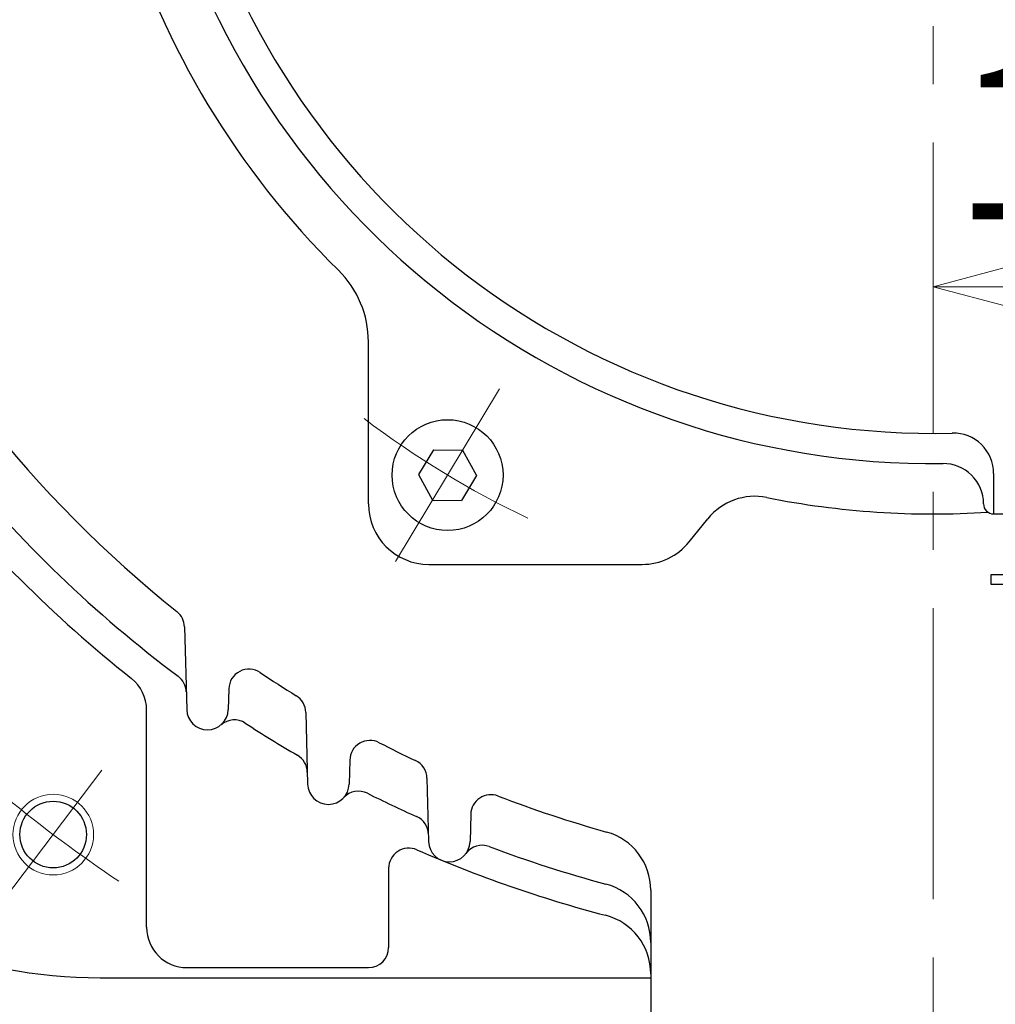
# Model space of a CAD drawing. Header units: millimetres. Extents: x 0 to 1076, y 0 to 742.
# Tile 42 of 132: x 105 to 153, y 421 to 470. Entities that reach past the tile are written whole.
import ezdxf

# ---------------------------------------------------------------- set-up
doc = ezdxf.new("R2010")
doc.units = ezdxf.units.MM
doc.header["$LTSCALE"] = 0.454724
doc.linetypes.add('CENTER', pattern=[50.8, 31.75, -6.35, 6.35, -6.35])
doc.layers.add('NoLayerName_001', color=7, linetype='Continuous')
doc.layers.add('NoLayerName_002', color=7, linetype='Continuous')
doc.styles.get("Standard").update_dxf_attribs({"font": 'txt', "bigfont": 'extfont2'})
doc.dimstyles.get("Standard").update_dxf_attribs({"dimtxt": 2.5, "dimasz": 2.5, "dimexe": 1, "dimexo": 1, "dimtad": 1, "dimdec": 3, "dimzin": 0, "dimdsep": 46, "dimtxsty": 'Standard', "dimcen": 2.5, "dimadec": 3, "dimazin": 0, "dimtfac": 0.75, "dimtdec": 3, "dimtmove": 0, "dimatfit": 3, "dimfxl": 1, "dimarcsym": 0})

# ---------------------------------------------------------------- blocks, each defined once
blk = doc.blocks.new('_OPEN30')
at = {"color": 0, "linetype": 'ByBlock', "lineweight": -2}
for p, q in [((-1, 0.267949), (0, 0)), ((0, 0), (-1, -0.267949)), ((0, 0), (-1, 0))]:
    blk.add_line(p, q, dxfattribs=at)
blk = doc.blocks.new('*D97')
at = {"layer": 'Defpoints', "color": 0}
for p in [(150, 456.773), (165.5, 446.875), (150, 439.782)]:
    blk.add_point(p, dxfattribs=at)
at = {"layer": 'NoLayerName_002', "color": 0, "linetype": 'Continuous', "lineweight": 13}
for p, q in [((165.5, 449.375), (165.5, 459.273)), ((161.75, 456.773), (153.75, 456.773))]:
    blk.add_line(p, q, dxfattribs=at)
at = {"layer": 'NoLayerName_002', "color": 0, "lineweight": 13, "xscale": 3.75, "yscale": 3.75, "zscale": 3.75, "rotation": 180}
blk.add_blockref('_OPEN30', (150, 456.773), dxfattribs=at)
at = {"layer": 'NoLayerName_002', "color": 0, "lineweight": 13, "xscale": 3.75, "yscale": 3.75, "zscale": 3.75}
blk.add_blockref('_OPEN30', (165.5, 456.773), dxfattribs=at)
at = {"layer": 'NoLayerName_002', "color": 0, "lineweight": 13, "insert": (157.75, 463.648), "char_height": 8.75, "attachment_point": 5}
blk.add_mtext('\\W0.8000;１６', dxfattribs=at)

msp = doc.modelspace()

# ---------------------------------------------------------------- linework, layer by layer
at = {"layer": 'NoLayerName_001', "color": 2, "linetype": 'CENTER', "lineweight": 13}
msp.add_line((150, 380.191007), (150, 557.482824), dxfattribs=at)
at = {"layer": 'NoLayerName_001', "color": 7, "linetype": 'Continuous', "lineweight": 25}
for p, q in [((122.000007, 445.999924), (122.000007, 454.033516)), ((125.222208, 448.689834), (124.478814, 447.452619)), ((125.222208, 448.689834), (126.665363, 448.664643)), ((126.665363, 448.664643), (127.365126, 447.402238)), ((124.478814, 447.452619), (125.178577, 446.190214)), ((127.365126, 447.402238), (126.621732, 446.165024)), ((153, 447.512426), (153, 445.499924)), ((125.178577, 446.190214), (126.621732, 446.165024)), ((153, 445.499924), (178.550389, 445.499924)), ((137.90053, 444.112933), (138.831106, 445.263076)), ((125.000007, 442.999924), (135.568307, 442.999924)), ((152.875194, 441.999924), (152.875194, 442.499924)), ((152.875194, 442.499924), (153.475194, 442.499924)), ((158.875194, 441.999924), (152.875194, 441.999924)), ((112.87888, 439.904611), (112.986412, 435.798147)), ((115.076232, 436.829408), (115.049228, 435.798147)), ((111, 424.999924), (111, 435.779522)), ((118.891288, 435.660384), (118.984501, 432.100718)), ((121.074536, 433.293737), (121.043296, 432.100718)), ((124.900316, 432.391499), (124.982583, 429.249853)), ((127.07404, 430.60302), (127.038606, 429.249853)), ((123, 427.92644), (123, 423.999924)), ((136, 426.836921), (136, 407)), ((113, 422.999924), (122, 422.999924)), ((108.693, 422.499924), (136, 422.499924))]:
    msp.add_line(p, q, dxfattribs=at)
at = {"layer": 'NoLayerName_001', "color": 4, "linetype": 'CENTER', "lineweight": 13}
for p, q in [((128.49716, 451.713265), (123.34678, 443.141592)), ((108.775671, 432.793392), (103.961151, 426.404308))]:
    msp.add_line(p, q, dxfattribs=at)
at = {"layer": 'NoLayerName_001', "color": 7, "linetype": 'Continuous', "lineweight": 25}
for centre, radius in [((125.92197, 447.427429), 2.75), ((106.368411, 429.59885), 1.65)]:
    msp.add_circle(centre, radius, dxfattribs=at)
at = {"layer": 'NoLayerName_001', "color": 4, "linetype": 'Continuous', "lineweight": 13}
msp.add_circle((106.368411, 429.59885), 2, dxfattribs=at)
at = {"layer": 'NoLayerName_001', "color": 7, "linetype": 'Continuous', "lineweight": 25}
for centre, radius, start, end in [((150, 487.499924), 39.5, 318.3301343, 270.7246075), ((150, 487.499924), 38, 319.6850908, 271.4325437), ((150, 487.499924), 42, 168.6752061, 225.4020553), ((150, 487.499924), 60, 205.33170322, 231.32289369), ((117.000007, 454.033516), 5, 360, 45.4020553), ((151, 447.512426), 2, 0, 91.4325437), ((150, 487.499924), 62.5, 219.04431347, 233.20191926), ((150.499537, 446.002931), 2, 359.9310943, 90.6896876), ((150, 487.499924), 64, 218.40470411, 231.59529589), ((141.163329, 443.376085), 3, 78.6752061, 141.0238323), ((125.000007, 445.999924), 3, 180, 270), ((150, 487.499924), 42, 258.6752061, 273.7081789), ((152.999535, 445.999924), 0.5, 179.9310943, 270), ((135.568307, 445.999924), 3, 270, 321.0238323), ((111.879223, 439.878434), 1, 1.5, 51.3228937), ((116.07589, 436.803231), 1, 56.2112145, 178.5), ((150, 487.499924), 60, 236.21121453, 238.23970523), ((109, 435.779522), 2, 0, 51.5952959), ((111.963705, 436.652208), 1, 1.5, 53.2019193), ((117.891631, 435.634207), 1, 1.5, 58.2397052), ((114.01782, 435.825155), 1.031762, 181.5, 358.5), ((115.347229, 434.28869), 1, 56.9266041, 130.8676295), ((150, 487.499924), 62.5, 236.92660406, 239.70704975), ((122.074193, 433.26756), 1, 62.7547567, 178.5), ((150, 487.499924), 60, 242.7547567, 244.66829678), ((117.969242, 432.670365), 1, 1.5, 59.7070498), ((123.900659, 432.365322), 1, 1.5, 64.6682968), ((120.013899, 432.127674), 1.02975, 181.5, 358.5), ((121.506155, 430.75179), 1, 63.3382833, 137.3234406), ((150, 487.499924), 62.5, 243.33828331, 245.80370372), ((128.073697, 430.576843), 1, 68.9337255, 178.5), ((150, 487.499924), 60, 248.9337255, 254.3451783), ((123.973631, 429.578615), 1, 1.5, 65.8037037), ((133, 426.836921), 3, 0, 74.3451783), ((108.693, 447.499924), 25, 227.118, 270), ((124, 427.92644), 1, 66.4218215, 180), ((150, 487.499924), 64, 246.42182152, 255.30157571), ((126.010594, 429.276773), 1.028364, 181.5, 358.5), ((127.638941, 428.067332), 1, 69.3815741, 143.3971929), ((150, 487.499924), 62.5, 249.38157407, 254.95711312), ((133, 424.24449), 3, 0, 74.9571131), ((133, 422.692517), 3, 0, 75.3015757), ((113, 424.999924), 2, 180, 270), ((122, 423.999924), 1, 270, 0)]:
    msp.add_arc(centre, radius, start, end, dxfattribs=at)
at = {"layer": 'NoLayerName_001', "color": 4, "linetype": 'CENTER', "lineweight": 13}
for centre, radius, start, end in [((150, 487.5), 46.75, 232.8691847, 244.5414883), ((150, 487.499924), 72.5, 230.62897098, 236.16154753)]:
    msp.add_arc(centre, radius, start, end, dxfattribs=at)

# ---------------------------------------------------------------- dimensions: what is measured, and where the dimension line sits
at = {"layer": 'NoLayerName_002', "color": 3, "linetype": 'Continuous', "lineweight": 13}
dim = msp.add_linear_dim(base=(150, 456.772671), p1=(165.5, 446.875), p2=(150, 439.782498), angle=180, text='\\W0.8000;１６', dimstyle='Standard', override={"dimtxt": 8.75, "dimasz": 3.75, "dimexe": 2.5, "dimexo": 2.5, "dimgap": 2.5, "dimzin": 8, "dimblk": 'OPEN30', "dimse2": 1, "dimclrd": 0, "dimclre": 0, "dimclrt": 0, "dimtp": 0, "dimtm": 0, "dimlwd": 13, "dimlwe": 13}, dxfattribs=at)
dim.commit()
dim.dimension.update_dxf_attribs({"geometry": '*D97', "text_midpoint": (157.75, 456.772671), "dimtype": 160})

doc.saveas('drawing.dxf')
